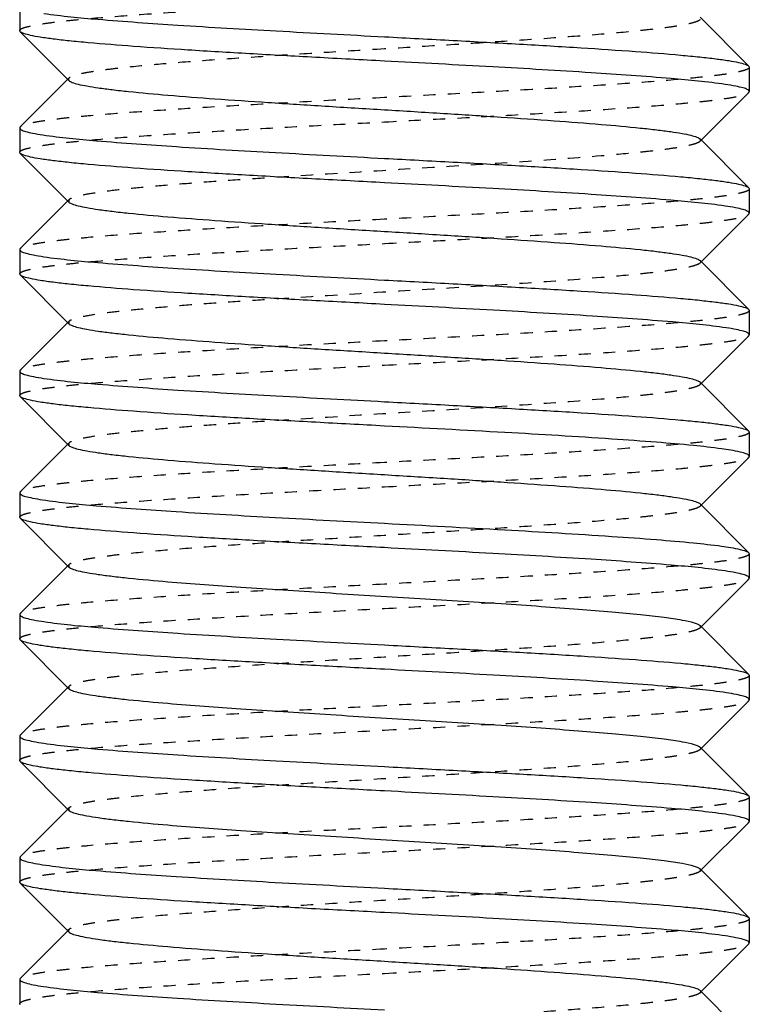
# Model space of a CAD drawing. Header units: millimetres. Extents: x -24622 to 57, y -1603 to 1112.
# Tile 163 of 219: x -599 to -593, y 633 to 641. Entities that reach past the tile are written whole.
import ezdxf

# ---------------------------------------------------------------- set-up
doc = ezdxf.new("R2010")
doc.units = ezdxf.units.MM
doc.linetypes.add('HIDDEN', pattern=[0.2, 0.1, -0.1])
doc.layers.add('02___PRT_ALL_AXES', color=7, linetype='Continuous')
doc.layers.add('DEFAULT_2', color=8, linetype='HIDDEN')

msp = doc.modelspace()

# ---------------------------------------------------------------- linework, layer by layer
at = {"color": 7, "linetype": 'Continuous'}
for p, q in [((-593.1725, 641.381), (-592.7718, 640.9797)), ((-598.7634, 641.2629), (-598.7676, 641.2714)), ((-598.3628, 640.8616), (-598.7634, 641.2629)), ((-592.7718, 640.9797), (-592.7676, 640.9713)), ((-598.7634, 640.4797), (-598.3725, 640.8713)), ((-592.7718, 640.7629), (-593.1628, 640.3713)), ((-592.7718, 640.7629), (-592.7676, 640.7713)), ((-598.7634, 640.4797), (-598.7676, 640.4714)), ((-593.1725, 640.381), (-592.7718, 639.9797)), ((-598.7634, 640.2629), (-598.7676, 640.2712)), ((-598.3628, 639.8616), (-598.7634, 640.2629)), ((-592.7718, 639.9797), (-592.7676, 639.9713)), ((-598.7634, 639.4797), (-598.3725, 639.8713)), ((-592.7718, 639.7629), (-593.1628, 639.3713)), ((-592.7718, 639.7629), (-592.7676, 639.7714)), ((-598.7634, 639.4797), (-598.7676, 639.4712)), ((-593.1725, 639.381), (-592.7718, 638.9797)), ((-598.7634, 639.2629), (-598.7676, 639.2713)), ((-598.3628, 638.8616), (-598.7634, 639.2629)), ((-592.7718, 638.9797), (-592.7676, 638.9714)), ((-598.7634, 638.4797), (-598.3725, 638.8713)), ((-592.7718, 638.7629), (-593.1628, 638.3713)), ((-592.7718, 638.7629), (-592.7676, 638.7713)), ((-598.7634, 638.4797), (-598.7676, 638.4713)), ((-593.1725, 638.381), (-592.7718, 637.9797)), ((-598.7634, 638.2629), (-598.7676, 638.2714)), ((-598.3628, 637.8616), (-598.7634, 638.2629)), ((-592.7718, 637.9797), (-592.7676, 637.9713)), ((-598.7634, 637.4797), (-598.3725, 637.8713)), ((-592.7718, 637.7629), (-592.7676, 637.7713)), ((-592.7718, 637.7629), (-593.1628, 637.3713)), ((-598.7634, 637.4797), (-598.7676, 637.4714)), ((-593.1725, 637.381), (-592.7718, 636.9797)), ((-598.7634, 637.2629), (-598.7676, 637.2712)), ((-598.3628, 636.8616), (-598.7634, 637.2629)), ((-592.7718, 636.9797), (-592.7676, 636.9713)), ((-598.7634, 636.4797), (-598.3725, 636.8713)), ((-592.7718, 636.7629), (-593.1628, 636.3713)), ((-592.7718, 636.7629), (-592.7676, 636.7714)), ((-598.7634, 636.4797), (-598.7676, 636.4712)), ((-593.1725, 636.381), (-592.7718, 635.9797)), ((-598.7634, 636.2629), (-598.7676, 636.2713)), ((-598.3628, 635.8616), (-598.7634, 636.2629)), ((-592.7718, 635.9797), (-592.7676, 635.9714)), ((-598.7634, 635.4797), (-598.3725, 635.8713)), ((-592.7718, 635.7629), (-593.1628, 635.3713)), ((-592.7718, 635.7629), (-592.7676, 635.7713)), ((-598.7634, 635.4797), (-598.7676, 635.4713)), ((-593.1725, 635.381), (-592.7718, 634.9797)), ((-598.7634, 635.2629), (-598.7676, 635.2714)), ((-598.3628, 634.8616), (-598.7634, 635.2629)), ((-592.7718, 634.9797), (-592.7676, 634.9713)), ((-598.7634, 634.4797), (-598.3725, 634.8713)), ((-592.7718, 634.7629), (-592.7676, 634.7713)), ((-592.7718, 634.7629), (-593.1628, 634.3713)), ((-598.7634, 634.4797), (-598.7676, 634.4714)), ((-593.1725, 634.381), (-592.7718, 633.9797)), ((-598.7634, 634.2629), (-598.7676, 634.2713)), ((-598.3628, 633.8616), (-598.7634, 634.2629)), ((-592.7718, 633.9797), (-592.7676, 633.9713)), ((-598.7634, 633.4797), (-598.3725, 633.8713)), ((-592.7718, 633.7629), (-593.1628, 633.3713)), ((-592.7718, 633.7629), (-592.7676, 633.7714)), ((-598.7634, 633.4797), (-598.7676, 633.4713)), ((-593.1725, 633.381), (-592.7718, 632.9797)), ((-598.7634, 633.2629), (-598.7676, 633.2713))]:
    msp.add_line(p, q, dxfattribs=at)
for points, start_tangent, end_tangent in [([(-598.5693, 641.4131), (-598.1247, 641.3652), (-597.4678, 641.3172), (-596.6579, 641.2693), (-595.7676, 641.2213)], (0.989172, -0.146764), (0.998596, -0.052977)), ([(-595.7676, 641.0213), (-596.3332, 641.0515), (-596.8789, 641.0817), (-597.3844, 641.1119), (-597.832, 641.1421), (-598.2054, 641.1723), (-598.3601, 641.1874), (-598.4914, 641.2025), (-598.5983, 641.2176), (-598.6796, 641.2327), (-598.7349, 641.2478), (-598.7634, 641.2629)], (-0.998596, 0.052977), (-0.705936, 0.708276)), ([(-595.7676, 641.2213), (-595.202, 641.1911), (-594.6563, 641.1609), (-594.1508, 641.1307), (-593.7032, 641.1005), (-593.3298, 641.0703), (-593.1752, 641.0552), (-593.0438, 641.0401), (-592.9369, 641.025), (-592.8556, 641.0099), (-592.8004, 640.9948), (-592.7718, 640.9797)], (0.998596, -0.052977), (0.705946, -0.708266)), ([(-592.9659, 640.8295), (-593.4104, 640.8775), (-594.0673, 640.9254), (-594.8773, 640.9734), (-595.7676, 641.0213)], (-0.989168, 0.146787), (-0.998596, 0.052977)), ([(-598.3627, 640.8616), (-598.3362, 640.8466), (-598.2869, 640.8315), (-598.2151, 640.8165), (-598.1216, 640.8015), (-598.0071, 640.7865), (-597.8726, 640.7715), (-597.549, 640.7414), (-597.1622, 640.7114), (-596.7257, 640.6814), (-596.2553, 640.6513), (-595.7676, 640.6213), (-595.2799, 640.5913), (-594.8095, 640.5612), (-594.3731, 640.5312), (-593.9862, 640.5012), (-593.6625, 640.4711), (-593.5282, 640.4561), (-593.4137, 640.4411), (-593.3201, 640.4261), (-593.2484, 640.4111), (-593.199, 640.3961), (-593.1725, 640.381)], (0.706932, -0.707281), (0.705678, -0.708532)), ([(-592.7676, 640.7713), (-592.7801, 640.7859), (-592.8176, 640.8004), (-592.8797, 640.815), (-592.9659, 640.8295)], (-0.000879, 1), (-0.989168, 0.146787)), ([(-598.7676, 640.4714), (-598.7557, 640.4571), (-598.72, 640.4429), (-598.6608, 640.4287), (-598.5786, 640.4145)], (-0.006208, -0.999981), (0.988667, -0.150128)), ([(-598.5786, 640.4145), (-598.1369, 640.3662), (-597.4787, 640.3179), (-596.6642, 640.2696), (-595.7676, 640.2213)], (0.988667, -0.150128), (0.998596, -0.052977)), ([(-595.7676, 640.0213), (-596.3333, 640.0515), (-596.8789, 640.0817), (-597.3845, 640.1119), (-597.832, 640.1421), (-598.2055, 640.1723), (-598.3601, 640.1874), (-598.4914, 640.2025), (-598.5983, 640.2176), (-598.6796, 640.2327), (-598.7349, 640.2478), (-598.7634, 640.2629)], (-0.998596, 0.052977), (-0.706033, 0.708179)), ([(-595.7676, 640.2213), (-595.202, 640.1911), (-594.6564, 640.1609), (-594.1509, 640.1307), (-593.7033, 640.1005), (-593.3298, 640.0703), (-593.1752, 640.0552), (-593.0438, 640.0401), (-592.937, 640.025), (-592.8556, 640.0099), (-592.8004, 639.9948), (-592.7718, 639.9797)], (0.998596, -0.052977), (0.70599, -0.708222)), ([(-592.9672, 639.8297), (-593.4121, 639.8776), (-594.0688, 639.9255), (-594.8781, 639.9734), (-595.7676, 640.0213)], (-0.989237, 0.146322), (-0.998596, 0.052977)), ([(-598.3627, 639.8616), (-598.3362, 639.8466), (-598.2869, 639.8315), (-598.2151, 639.8165), (-598.1215, 639.8015), (-598.0071, 639.7865), (-597.8727, 639.7715), (-597.549, 639.7414), (-597.1621, 639.7114), (-596.7258, 639.6814), (-596.2553, 639.6513), (-595.7676, 639.6213), (-595.2799, 639.5913), (-594.8095, 639.5612), (-594.3731, 639.5312), (-593.9862, 639.5012), (-593.6626, 639.4711), (-593.5281, 639.4561), (-593.4137, 639.4411), (-593.3201, 639.4261), (-593.2483, 639.4111), (-593.199, 639.3961), (-593.1725, 639.381)], (0.70586, -0.708351), (0.707117, -0.707096)), ([(-592.7676, 639.7714), (-592.7803, 639.786), (-592.8181, 639.8005), (-592.8805, 639.8151), (-592.9672, 639.8297)], (-0.008222, 0.999966), (-0.989237, 0.146322)), ([(-598.7676, 639.4712), (-598.755, 639.4567), (-598.7173, 639.4421), (-598.6551, 639.4276), (-598.5687, 639.413)], (0.007646, -0.999971), (0.989203, -0.146553)), ([(-598.5687, 639.413), (-598.124, 639.3651), (-597.4672, 639.3172), (-596.6575, 639.2692), (-595.7676, 639.2213)], (0.989203, -0.146553), (0.998596, -0.052977)), ([(-595.7676, 639.0213), (-596.3332, 639.0515), (-596.8788, 639.0817), (-597.3843, 639.1119), (-597.8319, 639.1421), (-598.2054, 639.1723), (-598.36, 639.1874), (-598.4914, 639.2025), (-598.5983, 639.2176), (-598.6796, 639.2327), (-598.7349, 639.2478), (-598.7634, 639.2629)], (-0.998596, 0.052977), (-0.705994, 0.708218)), ([(-595.7676, 639.2213), (-595.202, 639.1911), (-594.6563, 639.1609), (-594.1508, 639.1307), (-593.7032, 639.1005), (-593.3297, 639.0703), (-593.1751, 639.0552), (-593.0438, 639.0401), (-592.9369, 639.025), (-592.8556, 639.0099), (-592.8003, 638.9948), (-592.7718, 638.9797)], (0.998596, -0.052977), (0.70604, -0.708172)), ([(-592.9571, 638.8282), (-593.3989, 638.8765), (-594.057, 638.9247), (-594.8713, 638.973), (-595.7676, 639.0213)], (-0.988693, 0.149957), (-0.998596, 0.052977)), ([(-598.3627, 638.8616), (-598.3362, 638.8466), (-598.2869, 638.8315), (-598.2151, 638.8165), (-598.1216, 638.8015), (-598.0071, 638.7865), (-597.8726, 638.7715), (-597.549, 638.7414), (-597.1622, 638.7114), (-596.7258, 638.6814), (-596.2553, 638.6513), (-595.7676, 638.6213), (-595.2799, 638.5913), (-594.8095, 638.5612), (-594.3731, 638.5312), (-593.9862, 638.5012), (-593.6625, 638.4711), (-593.5282, 638.4561), (-593.4137, 638.4411), (-593.3201, 638.4261), (-593.2484, 638.4111), (-593.199, 638.3961), (-593.1725, 638.381)], (0.70669, -0.707524), (0.705646, -0.708565)), ([(-592.7676, 638.7713), (-592.7795, 638.7855), (-592.8153, 638.7997), (-592.8747, 638.814), (-592.9571, 638.8282)], (0.005671, 0.999984), (-0.988693, 0.149957)), ([(-598.7676, 638.4713), (-598.7551, 638.4568), (-598.7176, 638.4422), (-598.6554, 638.4277), (-598.5692, 638.4131)], (0.001278, -0.999999), (0.989173, -0.146754)), ([(-598.5692, 638.4131), (-598.1247, 638.3652), (-597.4678, 638.3172), (-596.6579, 638.2693), (-595.7676, 638.2213)], (0.989173, -0.146754), (0.998596, -0.052977)), ([(-595.7676, 638.0213), (-596.3332, 638.0515), (-596.8789, 638.0817), (-597.3844, 638.1119), (-597.832, 638.1421), (-598.2054, 638.1723), (-598.36, 638.1874), (-598.4914, 638.2025), (-598.5983, 638.2176), (-598.6796, 638.2327), (-598.7349, 638.2478), (-598.7634, 638.2629)], (-0.998596, 0.052977), (-0.705905, 0.708306)), ([(-595.7676, 638.2213), (-595.202, 638.1911), (-594.6563, 638.1609), (-594.1508, 638.1307), (-593.7032, 638.1005), (-593.3298, 638.0703), (-593.1752, 638.0552), (-593.0438, 638.0401), (-592.9369, 638.025), (-592.8556, 638.0099), (-592.8004, 637.9948), (-592.7718, 637.9797)], (0.998596, -0.052977), (0.70594, -0.708272)), ([(-592.8428, 637.807), (-592.996, 637.8338), (-593.2275, 637.8606), (-593.5308, 637.8874), (-593.8972, 637.9142), (-594.7768, 637.9677), (-595.7676, 638.0213)], (-0.97271, 0.232025), (-0.998596, 0.052977)), ([(-598.3628, 637.8616), (-598.3362, 637.8466), (-598.2869, 637.8315), (-598.2151, 637.8165), (-598.1216, 637.8015), (-598.0071, 637.7865), (-597.8727, 637.7715), (-597.5491, 637.7414), (-597.1622, 637.7114), (-596.7258, 637.6814), (-596.2555, 637.6514), (-595.7677, 637.6213), (-595.28, 637.5913), (-594.8096, 637.5613), (-594.3732, 637.5312), (-593.9863, 637.5012), (-593.6627, 637.4712), (-593.5283, 637.4561), (-593.4138, 637.4411), (-593.3202, 637.4261), (-593.2484, 637.4111), (-593.199, 637.3961), (-593.1725, 637.381)], (0.706219, -0.707993), (0.708097, -0.706116)), ([(-592.7676, 637.7713), (-592.7865, 637.7892), (-592.8428, 637.807)], (0, 1), (-0.97271, 0.232025)), ([(-598.7676, 637.4714), (-598.7559, 637.4572), (-598.7206, 637.4431), (-598.662, 637.429), (-598.5806, 637.4148)], (-0.008967, -0.99996), (0.988552, -0.150884)), ([(-598.5806, 637.4148), (-598.1395, 637.3664), (-597.481, 637.3181), (-596.6655, 637.2697), (-595.7676, 637.2213)], (0.988552, -0.150884), (0.998596, -0.052977)), ([(-595.7676, 637.0213), (-596.3332, 637.0515), (-596.8789, 637.0817), (-597.3844, 637.1119), (-597.832, 637.1421), (-598.2055, 637.1723), (-598.3601, 637.1874), (-598.4914, 637.2025), (-598.5983, 637.2176), (-598.6797, 637.2327), (-598.7349, 637.2478), (-598.7634, 637.2629)], (-0.998596, 0.052977), (-0.706042, 0.70817)), ([(-595.7676, 637.2213), (-594.7768, 637.1677), (-593.8972, 637.1142), (-593.5308, 637.0874), (-593.2275, 637.0606), (-592.996, 637.0338), (-592.8428, 637.007)], (0.998596, -0.052977), (0.97271, -0.232025)), ([(-592.9659, 636.8295), (-593.4104, 636.8774), (-594.0672, 636.9254), (-594.8773, 636.9734), (-595.7676, 637.0213)], (-0.989169, 0.146782), (-0.998596, 0.052977)), ([(-592.8428, 637.007), (-592.7965, 636.9934), (-592.7718, 636.9797)], (0.97271, -0.232025), (0.707874, -0.706339)), ([(-598.3627, 636.8616), (-598.3362, 636.8466), (-598.2869, 636.8315), (-598.2151, 636.8165), (-598.1216, 636.8015), (-598.0071, 636.7865), (-597.8727, 636.7715), (-597.549, 636.7414), (-596.9492, 636.6964), (-596.2553, 636.6513), (-595.5227, 636.6063), (-594.8095, 636.5612), (-594.4781, 636.5387), (-594.1725, 636.5162), (-593.8989, 636.4937), (-593.6625, 636.4711), (-593.4684, 636.4486), (-593.3201, 636.4261), (-593.2208, 636.4036), (-593.1902, 636.3923), (-593.1725, 636.381)], (0.706419, -0.707794), (0.705733, -0.708478)), ([(-592.7676, 636.7714), (-592.7802, 636.7859), (-592.8177, 636.8004), (-592.8798, 636.815), (-592.9659, 636.8295)], (-0.007222, 0.999974), (-0.989169, 0.146782)), ([(-598.7676, 636.4712), (-598.7549, 636.4567), (-598.7171, 636.4421), (-598.6545, 636.4275), (-598.5678, 636.4129)], (0.008478, -0.999964), (0.989248, -0.146249)), ([(-598.5678, 636.4129), (-598.1229, 636.365), (-597.4662, 636.3171), (-596.6569, 636.2692), (-595.7676, 636.2213)], (0.989248, -0.146249), (0.998596, -0.052977)), ([(-595.7676, 636.0213), (-596.3332, 636.0515), (-596.8788, 636.0817), (-597.3843, 636.1119), (-597.8319, 636.1421), (-598.2054, 636.1723), (-598.36, 636.1874), (-598.4914, 636.2025), (-598.5983, 636.2176), (-598.6796, 636.2327), (-598.7349, 636.2478), (-598.7634, 636.2629)], (-0.998596, 0.052977), (-0.705985, 0.708227)), ([(-595.7676, 636.2213), (-595.202, 636.1911), (-594.6563, 636.1609), (-594.1508, 636.1307), (-593.7032, 636.1005), (-593.3297, 636.0703), (-593.1751, 636.0552), (-593.0438, 636.0401), (-592.9369, 636.025), (-592.8556, 636.0099), (-592.8003, 635.9948), (-592.7718, 635.9797)], (0.998596, -0.052977), (0.706026, -0.708186)), ([(-592.9558, 635.828), (-593.3972, 635.8763), (-594.0555, 635.9246), (-594.8705, 635.973), (-595.7676, 636.0213)], (-0.988619, 0.150442), (-0.998596, 0.052977)), ([(-598.3628, 635.8616), (-598.3362, 635.8466), (-598.2869, 635.8315), (-598.2151, 635.8165), (-598.1215, 635.8015), (-598.0071, 635.7865), (-597.8727, 635.7715), (-597.549, 635.7414), (-596.9492, 635.6964), (-596.2553, 635.6513), (-595.5227, 635.6063), (-594.8095, 635.5612), (-594.4781, 635.5387), (-594.1725, 635.5162), (-593.8989, 635.4937), (-593.6626, 635.4711), (-593.4683, 635.4486), (-593.3201, 635.4261), (-593.2208, 635.4036), (-593.1902, 635.3923), (-593.1725, 635.381)], (0.706711, -0.707503), (0.7072, -0.707014)), ([(-592.7676, 635.7713), (-592.7794, 635.7854), (-592.815, 635.7996), (-592.8739, 635.8138), (-592.9558, 635.828)], (0.006651, 0.999978), (-0.988619, 0.150442)), ([(-598.7676, 635.4713), (-598.7551, 635.4568), (-598.7176, 635.4422), (-598.6554, 635.4277), (-598.5692, 635.4131)], (0.000202, -1), (0.989175, -0.146739)), ([(-598.5692, 635.4131), (-598.1246, 635.3652), (-597.4677, 635.3172), (-596.6578, 635.2693), (-595.7676, 635.2213)], (0.989175, -0.146739), (0.998596, -0.052977)), ([(-595.7676, 635.0213), (-596.3332, 635.0515), (-596.8789, 635.0817), (-597.3844, 635.1119), (-597.832, 635.1421), (-598.2054, 635.1723), (-598.3601, 635.1874), (-598.4914, 635.2025), (-598.5983, 635.2176), (-598.6796, 635.2327), (-598.7349, 635.2478), (-598.7634, 635.2629)], (-0.998596, 0.052977), (-0.70591, 0.708302)), ([(-595.7676, 635.2213), (-595.202, 635.1911), (-594.6563, 635.1609), (-594.1508, 635.1307), (-593.7032, 635.1005), (-593.3298, 635.0703), (-593.1752, 635.0552), (-593.0438, 635.0401), (-592.9369, 635.025), (-592.8556, 635.0099), (-592.8004, 634.9948), (-592.7718, 634.9797)], (0.998596, -0.052977), (0.705931, -0.708281)), ([(-592.9638, 634.8292), (-593.4077, 634.8772), (-594.0649, 634.9253), (-594.8759, 634.9733), (-595.7676, 635.0213)], (-0.989057, 0.147533), (-0.998596, 0.052977)), ([(-598.3627, 634.8616), (-598.3362, 634.8466), (-598.2869, 634.8315), (-598.2151, 634.8165), (-598.1216, 634.8015), (-598.0071, 634.7865), (-597.8727, 634.7715), (-597.549, 634.7414), (-596.9492, 634.6964), (-596.2553, 634.6513), (-595.5227, 634.6063), (-594.8095, 634.5612), (-594.4781, 634.5387), (-594.1725, 634.5162), (-593.8989, 634.4937), (-593.6626, 634.4711), (-593.4684, 634.4486), (-593.3201, 634.4261), (-593.2208, 634.4036), (-593.1902, 634.3923), (-593.1725, 634.381)], (0.70615, -0.708063), (0.705911, -0.7083)), ([(-592.7676, 634.7713), (-592.78, 634.7858), (-592.817, 634.8002), (-592.8785, 634.8147), (-592.9638, 634.8292)], (0.002351, 0.999997), (-0.989057, 0.147533)), ([(-598.7676, 634.4714), (-598.7559, 634.4573), (-598.7208, 634.4432), (-598.6624, 634.429), (-598.5813, 634.4149)], (-0.008728, -0.999962), (0.988508, -0.151167)), ([(-598.5813, 634.4149), (-598.1405, 634.3665), (-597.4819, 634.3181), (-596.6661, 634.2697), (-595.7676, 634.2213)], (0.988508, -0.151167), (0.998596, -0.052977)), ([(-595.7676, 634.0213), (-596.3333, 634.0515), (-596.879, 634.0817), (-597.3845, 634.1119), (-597.8321, 634.1421), (-598.2055, 634.1723), (-598.3601, 634.1874), (-598.4914, 634.2025), (-598.5983, 634.2176), (-598.6796, 634.2327), (-598.7349, 634.2478), (-598.7634, 634.2629)], (-0.998596, 0.052977), (-0.706003, 0.708209)), ([(-595.7676, 634.2213), (-595.202, 634.1911), (-594.6564, 634.1609), (-594.1509, 634.1307), (-593.7033, 634.1005), (-593.3298, 634.0703), (-593.1752, 634.0552), (-593.0438, 634.0401), (-592.937, 634.025), (-592.8556, 634.0099), (-592.8004, 633.9948), (-592.7718, 633.9797)], (0.998596, -0.052977), (0.705975, -0.708237)), ([(-592.9645, 633.8293), (-593.4085, 633.8773), (-594.0656, 633.9253), (-594.8763, 633.9733), (-595.7676, 634.0213)], (-0.989095, 0.14728), (-0.998596, 0.052977)), ([(-598.3627, 633.8616), (-598.3362, 633.8466), (-598.2869, 633.8315), (-598.2151, 633.8165), (-598.1215, 633.8015), (-598.0071, 633.7865), (-597.8727, 633.7715), (-597.549, 633.7414), (-597.1621, 633.7114), (-596.7258, 633.6814), (-596.2552, 633.6513), (-595.7676, 633.6213)], (0.707034, -0.70718), (0.998132, -0.061099)), ([(-592.7676, 633.7714), (-592.7801, 633.7858), (-592.8173, 633.8003), (-592.879, 633.8148), (-592.9645, 633.8293)], (-0.006208, 0.999981), (-0.989095, 0.14728)), ([(-595.7676, 633.6213), (-595.28, 633.5913), (-594.8094, 633.5612), (-594.3731, 633.5312), (-593.9862, 633.5012), (-593.6626, 633.4711), (-593.5281, 633.4561), (-593.4137, 633.4411), (-593.3201, 633.4261), (-593.2483, 633.4111), (-593.199, 633.3961), (-593.1725, 633.381)], (0.998132, -0.061099), (0.707034, -0.70718)), ([(-598.7676, 633.4713), (-598.7552, 633.4568), (-598.7181, 633.4424), (-598.6567, 633.4279), (-598.5716, 633.4135)], (0.004748, -0.999989), (0.989051, -0.147572)), ([(-598.5716, 633.4135), (-598.1278, 633.3654), (-597.4706, 633.3174), (-596.6595, 633.2694), (-595.7676, 633.2213)], (0.989051, -0.147572), (0.998596, -0.052977))]:
    msp.add_spline(points, degree=3, dxfattribs=dict(at, start_tangent=start_tangent, end_tangent=end_tangent))
at = {"layer": '02___PRT_ALL_AXES', "color": 7, "linetype": 'Continuous'}
for p, q in [((-598.7676, 641.4713), (-598.7676, 641.2713)), ((-592.7676, 640.9713), (-592.7676, 640.7713)), ((-598.7676, 640.4713), (-598.7676, 640.2713)), ((-592.7676, 639.9713), (-592.7676, 639.7713)), ((-598.7676, 639.4713), (-598.7676, 639.2713)), ((-592.7676, 638.9713), (-592.7676, 638.7713)), ((-598.7676, 638.4713), (-598.7676, 638.2713)), ((-592.7676, 637.9713), (-592.7676, 637.7713)), ((-598.7676, 637.4713), (-598.7676, 637.2713)), ((-592.7676, 636.9713), (-592.7676, 636.7713)), ((-598.7676, 636.4713), (-598.7676, 636.2713)), ((-592.7676, 635.9713), (-592.7676, 635.7713)), ((-598.7676, 635.4713), (-598.7676, 635.2713)), ((-592.7676, 634.9713), (-592.7676, 634.7713)), ((-598.7676, 634.4713), (-598.7676, 634.2713)), ((-592.7676, 633.9713), (-592.7676, 633.7713)), ((-598.7676, 633.4713), (-598.7676, 633.2713))]:
    msp.add_line(p, q, dxfattribs=at)
at = {"layer": 'DEFAULT_2', "color": 8, "linetype": 'HIDDEN'}
for p, q in [((-598.3725, 640.8713), (-598.3628, 640.881)), ((-593.1725, 640.381), (-593.1725, 640.3616)), ((-593.1628, 640.3713), (-593.1725, 640.3616)), ((-598.3725, 639.8713), (-598.3628, 639.881)), ((-598.3628, 639.881), (-598.3628, 639.8616)), ((-593.1628, 639.3713), (-593.1725, 639.3616)), ((-598.3725, 638.8713), (-598.3628, 638.881)), ((-598.3628, 638.881), (-598.3628, 638.8616)), ((-593.1725, 638.381), (-593.1725, 638.3616)), ((-593.1628, 638.3713), (-593.1725, 638.3616)), ((-598.3725, 637.8713), (-598.3628, 637.881)), ((-598.3628, 637.881), (-598.3628, 637.8616)), ((-593.1725, 637.381), (-593.1676, 637.3713)), ((-593.1628, 637.3713), (-593.1725, 637.3616)), ((-593.1676, 637.3713), (-593.1725, 637.3616)), ((-598.3725, 636.8713), (-598.3628, 636.881)), ((-598.3628, 636.881), (-598.3628, 636.8616)), ((-593.1725, 636.381), (-593.1725, 636.3616)), ((-593.1628, 636.3713), (-593.1725, 636.3616)), ((-598.3725, 635.8713), (-598.3628, 635.881)), ((-598.3628, 635.881), (-598.3628, 635.8616)), ((-593.1628, 635.3713), (-593.1725, 635.3616)), ((-598.3725, 634.8713), (-598.3628, 634.881)), ((-598.3628, 634.881), (-598.3628, 634.8616)), ((-593.1725, 634.381), (-593.1725, 634.3616)), ((-593.1628, 634.3713), (-593.1725, 634.3616)), ((-598.3725, 633.8713), (-598.3628, 633.881)), ((-593.1628, 633.3713), (-593.1725, 633.3616))]:
    msp.add_line(p, q, dxfattribs=at)
for points, start_tangent, end_tangent in [([(-598.7676, 641.2714), (-598.7531, 641.287), (-598.7098, 641.3026), (-598.6382, 641.3182), (-598.539, 641.3338), (-598.4131, 641.3495), (-598.2617, 641.3651), (-597.8887, 641.3963), (-597.4341, 641.4276), (-596.9156, 641.4588), (-596.3527, 641.4901), (-595.7676, 641.5213)], (0.006208, 0.999981), (0.998596, 0.052977)), ([(-593.1725, 641.3616), (-593.199, 641.3466), (-593.2483, 641.3315), (-593.3201, 641.3165), (-593.4137, 641.3015), (-593.5281, 641.2865), (-593.6626, 641.2715), (-593.9862, 641.2414), (-594.3731, 641.2114), (-594.8094, 641.1814), (-595.28, 641.1513), (-595.7676, 641.1213)], (-0.707034, -0.70718), (-0.998132, -0.061099)), ([(-595.7676, 641.1213), (-596.2552, 641.0913), (-596.7258, 641.0612), (-597.1621, 641.0312), (-597.549, 641.0012), (-597.8727, 640.9711), (-598.0071, 640.9561), (-598.1215, 640.9411), (-598.2151, 640.9261), (-598.2869, 640.9111), (-598.3362, 640.8961), (-598.3627, 640.881)], (-0.998132, -0.061099), (-0.707034, -0.70718)), ([(-592.7676, 640.9713), (-592.7821, 640.9557), (-592.8254, 640.94), (-592.897, 640.9244), (-592.9962, 640.9088), (-593.1221, 640.8932), (-593.2734, 640.8775), (-593.6465, 640.8463), (-594.1011, 640.8151), (-594.6196, 640.7838), (-595.1825, 640.7526), (-595.7676, 640.7213)], (-0.004748, -0.999989), (-0.998596, -0.052977)), ([(-598.3627, 640.881), (-598.3676, 640.8713), (-598.3627, 640.8616)], (-0.707034, -0.70718), (0.706932, -0.707281)), ([(-595.7676, 640.5213), (-595.202, 640.5515), (-594.6564, 640.5817), (-594.1509, 640.6119), (-593.7033, 640.6421), (-593.3298, 640.6723), (-593.1752, 640.6874), (-593.0438, 640.7025), (-592.937, 640.7176), (-592.8556, 640.7327), (-592.8004, 640.7478), (-592.7718, 640.7629)], (0.998596, 0.052977), (0.705981, 0.708231)), ([(-595.7676, 640.7213), (-596.3333, 640.6911), (-596.879, 640.6609), (-597.3845, 640.6307), (-597.8321, 640.6005), (-598.2055, 640.5703), (-598.3601, 640.5552), (-598.4914, 640.5401), (-598.5983, 640.525), (-598.6796, 640.5099), (-598.7349, 640.4948), (-598.7634, 640.4797)], (-0.998596, -0.052977), (-0.706014, -0.708198)), ([(-598.7676, 640.2712), (-598.7533, 640.2869), (-598.7101, 640.3025), (-598.6387, 640.3181), (-598.5396, 640.3338), (-598.4137, 640.3494), (-598.2624, 640.365), (-597.8893, 640.3963), (-597.4347, 640.4275), (-596.916, 640.4588), (-596.3529, 640.4901), (-595.7676, 640.5213)], (-0.007646, 0.999971), (0.998596, 0.052977)), ([(-593.1725, 640.3616), (-593.199, 640.3466), (-593.2484, 640.3315), (-593.3201, 640.3165), (-593.4137, 640.3015), (-593.5282, 640.2865), (-593.6626, 640.2715), (-593.9862, 640.2414), (-594.586, 640.1964), (-595.2799, 640.1513), (-596.0126, 640.1063), (-596.7258, 640.0612), (-597.0571, 640.0387), (-597.3627, 640.0162), (-597.6364, 639.9937), (-597.8727, 639.9711), (-598.0669, 639.9486), (-598.2151, 639.9261), (-598.3144, 639.9036), (-598.345, 639.8923), (-598.3627, 639.881)], (-0.705911, -0.7083), (-0.70615, -0.708063)), ([(-592.7676, 639.9713), (-592.782, 639.9557), (-592.8253, 639.9401), (-592.8968, 639.9244), (-592.996, 639.9088), (-593.1219, 639.8932), (-593.2732, 639.8776), (-593.6463, 639.8463), (-594.101, 639.8151), (-594.6195, 639.7838), (-595.1824, 639.7526), (-595.7676, 639.7213)], (0.000879, -1), (-0.998596, -0.052977)), ([(-595.7676, 639.7213), (-596.3332, 639.6911), (-596.8789, 639.6609), (-597.3844, 639.6307), (-597.832, 639.6005), (-598.2054, 639.5703), (-598.3601, 639.5552), (-598.4914, 639.5401), (-598.5983, 639.525), (-598.6796, 639.5099), (-598.7349, 639.4948), (-598.7634, 639.4797)], (-0.998596, -0.052977), (-0.705922, -0.70829)), ([(-595.7676, 639.5213), (-595.202, 639.5515), (-594.6563, 639.5817), (-594.1508, 639.6119), (-593.7032, 639.6421), (-593.3298, 639.6723), (-593.1752, 639.6874), (-593.0438, 639.7025), (-592.9369, 639.7176), (-592.8556, 639.7327), (-592.8004, 639.7478), (-592.7718, 639.7629)], (0.998596, 0.052977), (0.705917, 0.708295)), ([(-598.7676, 639.2713), (-598.7532, 639.2869), (-598.71, 639.3026), (-598.6385, 639.3182), (-598.5393, 639.3338), (-598.4134, 639.3494), (-598.262, 639.3651), (-597.8889, 639.3963), (-597.4343, 639.4276), (-596.9157, 639.4588), (-596.3528, 639.4901), (-595.7676, 639.5213)], (-0.001278, 0.999999), (0.998596, 0.052977)), ([(-593.1725, 639.3616), (-593.199, 639.3466), (-593.2483, 639.3315), (-593.3201, 639.3165), (-593.4137, 639.3015), (-593.5281, 639.2865), (-593.6626, 639.2715), (-593.9862, 639.2414), (-594.586, 639.1964), (-595.2799, 639.1513), (-596.0126, 639.1063), (-596.7257, 639.0612), (-597.0571, 639.0387), (-597.3627, 639.0162), (-597.6364, 638.9937), (-597.8727, 638.9711), (-598.0669, 638.9486), (-598.2151, 638.9261), (-598.3144, 638.9036), (-598.345, 638.8923), (-598.3628, 638.881)], (-0.7072, -0.707014), (-0.706711, -0.707503)), ([(-593.1725, 639.381), (-593.1676, 639.3713), (-593.1725, 639.3616)], (0.707117, -0.707096), (-0.7072, -0.707014)), ([(-592.7676, 638.9714), (-592.7819, 638.9557), (-592.8251, 638.9401), (-592.8965, 638.9245), (-592.9956, 638.9089), (-593.1215, 638.8932), (-593.2728, 638.8776), (-593.6458, 638.8463), (-594.1005, 638.8151), (-594.6192, 638.7838), (-595.1823, 638.7526), (-595.7676, 638.7213)], (0.008222, -0.999966), (-0.998596, -0.052977)), ([(-595.7676, 638.5213), (-595.202, 638.5515), (-594.6563, 638.5817), (-594.1507, 638.6119), (-593.7032, 638.6421), (-593.3297, 638.6723), (-593.1751, 638.6874), (-593.0438, 638.7025), (-592.9369, 638.7176), (-592.8556, 638.7327), (-592.8003, 638.7478), (-592.7718, 638.7629)], (0.998596, 0.052977), (0.706009, 0.708203)), ([(-595.7676, 638.7213), (-596.3332, 638.6911), (-596.8788, 638.6609), (-597.3843, 638.6307), (-597.8319, 638.6005), (-598.2054, 638.5703), (-598.36, 638.5552), (-598.4914, 638.5401), (-598.5983, 638.525), (-598.6796, 638.5099), (-598.7349, 638.4948), (-598.7634, 638.4797)], (-0.998596, -0.052977), (-0.70598, -0.708232)), ([(-598.7676, 638.2714), (-598.753, 638.287), (-598.7097, 638.3026), (-598.6381, 638.3182), (-598.5389, 638.3339), (-598.4129, 638.3495), (-598.2616, 638.3651), (-597.8885, 638.3963), (-597.4339, 638.4276), (-596.9154, 638.4588), (-596.3526, 638.4901), (-595.7676, 638.5213)], (0.008967, 0.99996), (0.998596, 0.052977)), ([(-593.1725, 638.3616), (-593.199, 638.3466), (-593.2484, 638.3315), (-593.3201, 638.3165), (-593.4137, 638.3015), (-593.5282, 638.2865), (-593.6625, 638.2715), (-593.9862, 638.2414), (-594.586, 638.1964), (-595.2799, 638.1513), (-596.0126, 638.1063), (-596.7258, 638.0612), (-597.0571, 638.0387), (-597.3627, 638.0162), (-597.6364, 637.9937), (-597.8727, 637.9711), (-598.0669, 637.9486), (-598.2151, 637.9261), (-598.3144, 637.9036), (-598.345, 637.8923), (-598.3627, 637.881)], (-0.705733, -0.708478), (-0.706419, -0.707794)), ([(-592.7676, 637.9713), (-592.7821, 637.9556), (-592.8254, 637.94), (-592.897, 637.9244), (-592.9962, 637.9088), (-593.1221, 637.8932), (-593.2735, 637.8775), (-593.6465, 637.8463), (-594.1011, 637.815), (-594.6196, 637.7838), (-595.1825, 637.7525), (-595.7676, 637.7213)], (-0.005671, -0.999984), (-0.998596, -0.052977)), ([(-595.7676, 637.7213), (-596.3332, 637.6911), (-596.8789, 637.6609), (-597.3844, 637.6307), (-597.832, 637.6005), (-598.2055, 637.5703), (-598.3601, 637.5552), (-598.4914, 637.5401), (-598.5983, 637.525), (-598.6797, 637.5099), (-598.7349, 637.4948), (-598.7634, 637.4797)], (-0.998596, -0.052977), (-0.706032, -0.70818)), ([(-595.7676, 637.5213), (-595.202, 637.5515), (-594.6564, 637.5817), (-594.1509, 637.6119), (-593.7034, 637.6421), (-593.3299, 637.6723), (-593.1753, 637.6874), (-593.0439, 637.7025), (-592.937, 637.7176), (-592.8556, 637.7327), (-592.8004, 637.7478), (-592.7718, 637.7629)], (0.998596, 0.052977), (0.707874, 0.706339)), ([(-598.7676, 637.2712), (-598.7533, 637.2869), (-598.7102, 637.3025), (-598.6387, 637.3181), (-598.5396, 637.3338), (-598.4137, 637.3494), (-598.2624, 637.365), (-597.8894, 637.3963), (-597.4347, 637.4275), (-596.916, 637.4588), (-596.3529, 637.4901), (-595.7676, 637.5213)], (-0.008478, 0.999964), (0.998596, 0.052977)), ([(-593.1725, 637.3616), (-593.199, 637.3466), (-593.2484, 637.3315), (-593.3202, 637.3165), (-593.4138, 637.3015), (-593.5283, 637.2865), (-593.6627, 637.2715), (-593.9863, 637.2414), (-594.3732, 637.2114), (-594.8096, 637.1814), (-595.28, 637.1513), (-595.7677, 637.1213), (-596.2555, 637.0913), (-596.7258, 637.0612), (-597.1622, 637.0312), (-597.5491, 637.0012), (-597.8727, 636.9711), (-598.0071, 636.9561), (-598.1216, 636.9411), (-598.2151, 636.9261), (-598.2869, 636.9111), (-598.3362, 636.8961), (-598.3628, 636.881)], (-0.708097, -0.706115), (-0.706219, -0.707993)), ([(-592.7676, 636.9713), (-592.7821, 636.9557), (-592.8253, 636.9401), (-592.8968, 636.9244), (-592.996, 636.9088), (-593.1219, 636.8932), (-593.2733, 636.8776), (-593.6464, 636.8463), (-594.101, 636.8151), (-594.6196, 636.7838), (-595.1824, 636.7526), (-595.7676, 636.7213)], (0, -1), (-0.998596, -0.052977)), ([(-595.7676, 636.7213), (-596.3332, 636.6911), (-596.8789, 636.6609), (-597.3844, 636.6307), (-597.832, 636.6005), (-598.2054, 636.5703), (-598.3601, 636.5552), (-598.4914, 636.5401), (-598.5983, 636.525), (-598.6796, 636.5099), (-598.7349, 636.4948), (-598.7634, 636.4797)], (-0.998596, -0.052977), (-0.705914, -0.708298)), ([(-595.7676, 636.5213), (-595.202, 636.5515), (-594.6563, 636.5817), (-594.1508, 636.6119), (-593.7032, 636.6421), (-593.3298, 636.6723), (-593.1752, 636.6874), (-593.0438, 636.7025), (-592.9369, 636.7176), (-592.8556, 636.7327), (-592.8004, 636.7478), (-592.7718, 636.7629)], (0.998596, 0.052977), (0.705925, 0.708286)), ([(-598.7676, 636.2713), (-598.7532, 636.2869), (-598.7099, 636.3026), (-598.6384, 636.3182), (-598.5392, 636.3338), (-598.4133, 636.3494), (-598.262, 636.3651), (-597.8889, 636.3963), (-597.4342, 636.4276), (-596.9157, 636.4588), (-596.3528, 636.4901), (-595.7676, 636.5213)], (-0.000202, 1), (0.998596, 0.052977)), ([(-593.1725, 636.3616), (-593.199, 636.3466), (-593.2484, 636.3315), (-593.3201, 636.3165), (-593.4137, 636.3015), (-593.5282, 636.2865), (-593.6625, 636.2715), (-593.9862, 636.2414), (-594.3731, 636.2114), (-594.8095, 636.1814), (-595.2799, 636.1513), (-595.7676, 636.1213), (-596.2553, 636.0913), (-596.7258, 636.0612), (-597.1622, 636.0312), (-597.549, 636.0012), (-597.8726, 635.9711), (-598.0071, 635.9561), (-598.1216, 635.9411), (-598.2151, 635.9261), (-598.2869, 635.9111), (-598.3362, 635.8961), (-598.3627, 635.881)], (-0.705646, -0.708565), (-0.70669, -0.707524)), ([(-592.7676, 635.9714), (-592.782, 635.9557), (-592.8251, 635.9401), (-592.8965, 635.9245), (-592.9957, 635.9089), (-593.1215, 635.8932), (-593.2728, 635.8776), (-593.6459, 635.8463), (-594.1006, 635.8151), (-594.6192, 635.7838), (-595.1823, 635.7526), (-595.7676, 635.7213)], (0.007222, -0.999974), (-0.998596, -0.052977)), ([(-595.7676, 635.5213), (-595.202, 635.5515), (-594.6563, 635.5817), (-594.1507, 635.6119), (-593.7032, 635.6421), (-593.3297, 635.6723), (-593.1751, 635.6874), (-593.0438, 635.7025), (-592.9369, 635.7176), (-592.8556, 635.7327), (-592.8003, 635.7478), (-592.7718, 635.7629)], (0.998596, 0.052977), (0.706019, 0.708192)), ([(-595.7676, 635.7213), (-596.3332, 635.6911), (-596.8788, 635.6609), (-597.3843, 635.6307), (-597.8319, 635.6005), (-598.2054, 635.5703), (-598.36, 635.5552), (-598.4914, 635.5401), (-598.5983, 635.525), (-598.6796, 635.5099), (-598.7349, 635.4948), (-598.7634, 635.4797)], (-0.998596, -0.052977), (-0.705983, -0.708229)), ([(-598.7676, 635.2714), (-598.753, 635.287), (-598.7097, 635.3026), (-598.6381, 635.3182), (-598.5389, 635.3339), (-598.4129, 635.3495), (-598.2616, 635.3651), (-597.8885, 635.3963), (-597.4339, 635.4276), (-596.9154, 635.4588), (-596.3526, 635.4901), (-595.7676, 635.5213)], (0.008728, 0.999962), (0.998596, 0.052977)), ([(-593.1725, 635.3616), (-593.199, 635.3466), (-593.2483, 635.3315), (-593.3201, 635.3165), (-593.4137, 635.3015), (-593.5281, 635.2865), (-593.6626, 635.2715), (-593.9862, 635.2414), (-594.3731, 635.2114), (-594.8095, 635.1814), (-595.2799, 635.1513), (-595.7676, 635.1213), (-596.2553, 635.0913), (-596.7258, 635.0612), (-597.1621, 635.0312), (-597.549, 635.0012), (-597.8727, 634.9711), (-598.0071, 634.9561), (-598.1215, 634.9411), (-598.2151, 634.9261), (-598.2869, 634.9111), (-598.3362, 634.8961), (-598.3627, 634.881)], (-0.707117, -0.707096), (-0.70586, -0.708351)), ([(-593.1725, 635.381), (-593.1676, 635.3713), (-593.1725, 635.3616)], (0.7072, -0.707014), (-0.707117, -0.707096)), ([(-592.7676, 634.9713), (-592.7821, 634.9556), (-592.8254, 634.94), (-592.897, 634.9244), (-592.9962, 634.9088), (-593.1222, 634.8932), (-593.2735, 634.8775), (-593.6466, 634.8463), (-594.1012, 634.815), (-594.6197, 634.7838), (-595.1826, 634.7525), (-595.7676, 634.7213)], (-0.006651, -0.999978), (-0.998596, -0.052977)), ([(-595.7676, 634.7213), (-596.3332, 634.6911), (-596.8789, 634.6609), (-597.3844, 634.6307), (-597.832, 634.6005), (-598.2055, 634.5703), (-598.3601, 634.5552), (-598.4914, 634.5401), (-598.5983, 634.525), (-598.6797, 634.5099), (-598.7349, 634.4948), (-598.7634, 634.4797)], (-0.998596, -0.052977), (-0.706038, -0.708174)), ([(-595.7676, 634.5213), (-595.202, 634.5515), (-594.6564, 634.5817), (-594.1509, 634.6119), (-593.7033, 634.6421), (-593.3298, 634.6723), (-593.1752, 634.6874), (-593.0438, 634.7025), (-592.937, 634.7176), (-592.8556, 634.7327), (-592.8004, 634.7478), (-592.7718, 634.7629)], (0.998596, 0.052977), (0.706, 0.708212)), ([(-598.7676, 634.2713), (-598.7532, 634.2869), (-598.7101, 634.3025), (-598.6386, 634.3182), (-598.5395, 634.3338), (-598.4136, 634.3494), (-598.2623, 634.365), (-597.8892, 634.3963), (-597.4346, 634.4275), (-596.9159, 634.4588), (-596.3529, 634.4901), (-595.7676, 634.5213)], (-0.004748, 0.999989), (0.998596, 0.052977)), ([(-593.1725, 634.3616), (-593.199, 634.3466), (-593.2484, 634.3315), (-593.3201, 634.3165), (-593.4137, 634.3015), (-593.5282, 634.2865), (-593.6625, 634.2715), (-593.9862, 634.2414), (-594.3731, 634.2114), (-594.8095, 634.1814), (-595.2799, 634.1513), (-595.7676, 634.1213), (-596.2553, 634.0913), (-596.7257, 634.0612), (-597.1622, 634.0312), (-597.549, 634.0012), (-597.8726, 633.9711), (-598.0071, 633.9561), (-598.1216, 633.9411), (-598.2151, 633.9261), (-598.2869, 633.9111), (-598.3362, 633.8961), (-598.3627, 633.881)], (-0.705678, -0.708532), (-0.706932, -0.707281)), ([(-592.7676, 633.9713), (-592.7821, 633.9557), (-592.8253, 633.94), (-592.8969, 633.9244), (-592.9961, 633.9088), (-593.122, 633.8932), (-593.2734, 633.8775), (-593.6465, 633.8463), (-594.1011, 633.815), (-594.6196, 633.7838), (-595.1825, 633.7526), (-595.7676, 633.7213)], (-0.002351, -0.999997), (-0.998596, -0.052977)), ([(-598.3627, 633.881), (-598.3676, 633.8713), (-598.3627, 633.8616)], (-0.706932, -0.707281), (0.707034, -0.70718)), ([(-595.7676, 633.7213), (-596.3332, 633.6911), (-596.8789, 633.6609), (-597.3844, 633.6307), (-597.832, 633.6005), (-598.2054, 633.5703), (-598.3601, 633.5552), (-598.4914, 633.5401), (-598.5983, 633.525), (-598.6796, 633.5099), (-598.7349, 633.4948), (-598.7634, 633.4797)], (-0.998596, -0.052977), (-0.705946, -0.708266)), ([(-595.7676, 633.5213), (-595.202, 633.5515), (-594.6563, 633.5817), (-594.1508, 633.6119), (-593.7032, 633.6421), (-593.3298, 633.6723), (-593.1752, 633.6874), (-593.0438, 633.7025), (-592.9369, 633.7176), (-592.8556, 633.7327), (-592.8004, 633.7478), (-592.7718, 633.7629)], (0.998596, 0.052977), (0.705936, 0.708276)), ([(-598.7676, 633.2713), (-598.7531, 633.2869), (-598.7099, 633.3026), (-598.6384, 633.3182), (-598.5392, 633.3338), (-598.4133, 633.3494), (-598.2619, 633.3651), (-597.8888, 633.3963), (-597.4342, 633.4276), (-596.9156, 633.4588), (-596.3527, 633.4901), (-595.7676, 633.5213)], (0.000879, 1), (0.998596, 0.052977)), ([(-593.1725, 633.3616), (-593.199, 633.3466), (-593.2483, 633.3315), (-593.3201, 633.3165), (-593.4137, 633.3015), (-593.5281, 633.2865), (-593.6626, 633.2715), (-593.9862, 633.2414), (-594.3731, 633.2114), (-594.8095, 633.1814), (-595.2799, 633.1513), (-595.7676, 633.1213), (-596.2553, 633.0913), (-596.7258, 633.0612), (-597.1621, 633.0312), (-597.549, 633.0012), (-597.8727, 632.9711), (-598.0071, 632.9561), (-598.1215, 632.9411), (-598.2151, 632.9261), (-598.2869, 632.9111), (-598.3362, 632.8961), (-598.3627, 632.881)], (-0.706932, -0.707281), (-0.705678, -0.708532)), ([(-593.1725, 633.381), (-593.1676, 633.3713), (-593.1725, 633.3616)], (0.707034, -0.70718), (-0.706932, -0.707281))]:
    msp.add_spline(points, degree=3, dxfattribs=dict(at, start_tangent=start_tangent, end_tangent=end_tangent))

doc.saveas('drawing.dxf')
